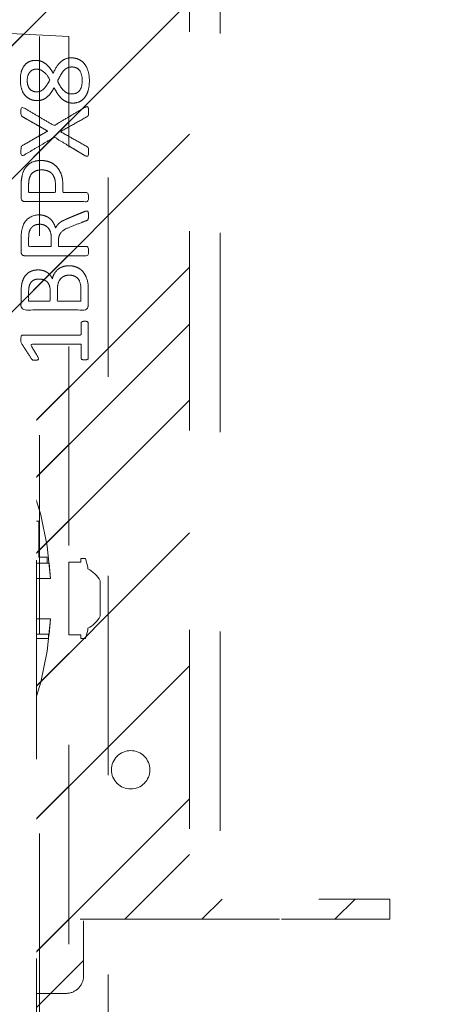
# Model space of a CAD drawing. Header units: inches. Extents: x -490 to -273, y -225 to 16.
# Tile 17 of 67: x -418.47 to -415.62, y 3.95 to 10.54. Entities that reach past the tile are written whole.
import ezdxf

# ---------------------------------------------------------------- set-up
doc = ezdxf.new("R2010")
doc.units = ezdxf.units.IN
doc.header["$LTSCALE"] = 32
doc.header["$MEASUREMENT"] = 0
doc.linetypes.add('Dash Style-1', pattern=[0.083328, 0.041656, -0.041672])
for name, color, linetype, lineweight in [('Black', 7, 'Continuous', 18), ('DashLine', 7, 'Dash Style-1', 13), ('DashLineFill', 7, 'Dash Style-1', 13), ('Drawing', 7, 'Continuous', 18), ('None', 7, 'Continuous', 18), ('SolidLine', 7, 'Continuous', 15), ('Wood_1-H', 7, 'Continuous', 13)]:
    doc.layers.add(name, color=color, linetype=linetype, lineweight=lineweight)
doc.layers.add('Metal_Black', color=7, linetype='Continuous', lineweight=13, true_color=0x4c4c4c)
pattern_1 = [(45, (0, 0), (-1.613, 1.9357), []), (45, (-1.0608, 1.0608), (-0.472346, 0.41676), [])]

# ---------------------------------------------------------------- blocks, each defined once
blk = doc.blocks.new('Group-10')
at = {"layer": 'Metal_Black', "color": 7}
for points, knots in [([(2.3381, 3.6174), (2.3657, 3.6174), (2.4119, 3.597), (2.4433, 3.5564), (2.4599, 3.4992), (2.4599, 3.4291), (2.4451, 3.3737), (2.4156, 3.335), (2.375, 3.3147), (2.327, 3.3147), (2.2919, 3.3295), (2.2624, 3.3553), (2.2366, 3.394), (2.2236, 3.418), (2.2126, 3.3959), (2.1886, 3.3645), (2.1609, 3.3424), (2.1295, 3.3313), (2.0871, 3.3313), (2.0465, 3.3479), (2.0151, 3.383), (1.9985, 3.4346), (1.9985, 3.5048), (2.0151, 3.5546), (2.0428, 3.586), (2.0797, 3.6007), (2.1203, 3.6007), (2.1517, 3.5897), (2.1812, 3.5675), (2.207, 3.5361), (2.2181, 3.514), (2.2513, 3.5915), (2.3178, 3.6174), (2.3381, 3.6174)], [0, 0, 0, 0.040945, 0.08189, 0.122836, 0.163781, 0.200632, 0.237482, 0.274333, 0.311184, 0.338205, 0.365227, 0.392248, 0.419269, 0.419269, 0.443822, 0.468375, 0.492928, 0.51748, 0.549396, 0.581313, 0.613229, 0.645145, 0.677061, 0.708977, 0.740893, 0.772809, 0.799408, 0.826007, 0.852606, 0.879205, 0.879205, 0.969801, 1, 1, 1]), ([(2.1074, 3.5417), (2.0926, 3.5417), (2.0705, 3.5325), (2.0539, 3.5122), (2.0446, 3.4845), (2.0446, 3.4291), (2.0778, 3.3904), (2.1221, 3.3904), (2.1443, 3.3996), (2.1646, 3.4199), (2.1849, 3.4494), (2.196, 3.4697), (2.1775, 3.5048), (2.1332, 3.5417), (2.1074, 3.5417)], [0, 0, 0, 0.064819, 0.129638, 0.194457, 0.259276, 0.388914, 0.518552, 0.583375, 0.648198, 0.71302, 0.777843, 0.777843, 0.888922, 1, 1, 1]), ([(2.3436, 3.5564), (2.327, 3.5564), (2.3012, 3.5454), (2.279, 3.5214), (2.2587, 3.4863), (2.2476, 3.4623), (2.2569, 3.4402), (2.279, 3.407), (2.3012, 3.3867), (2.327, 3.3756), (2.4119, 3.3756), (2.4119, 3.5122), (2.375, 3.5564), (2.3436, 3.5564)], [0, 0, 0, 0.062166, 0.124332, 0.186498, 0.248664, 0.248664, 0.305108, 0.361552, 0.417996, 0.474441, 0.742583, 0.871292, 1, 1, 1]), ([(2.4303, 3.2861), (2.4377, 3.2898), (2.4469, 3.2916), (2.4525, 3.2861), (2.4543, 3.2713), (2.4543, 3.2515), (2.4543, 3.2363), (2.4506, 3.2289), (2.4469, 3.2252), (2.4433, 3.2233), (2.3547, 3.1735), (2.2661, 3.1237), (2.3547, 3.0739), (2.4433, 3.024), (2.4469, 3.0222), (2.4506, 3.0166), (2.4543, 3.0111), (2.4543, 2.9959), (2.4543, 2.976), (2.4516, 2.9567), (2.4377, 2.9594), (2.4303, 2.9631), (2.3279, 3.025), (2.2255, 3.0868), (2.1258, 3.0277), (2.0262, 2.9687), (2.0188, 2.965), (2.005, 2.9622), (2.0022, 2.9816), (2.0022, 3.0056), (2.004, 3.0185), (2.0059, 3.0259), (2.0114, 3.0296), (2.0133, 3.0314), (2.0972, 3.0794), (2.1812, 3.1274), (2.0972, 3.1754), (2.0133, 3.2233), (2.0114, 3.2252), (2.0059, 3.227), (2.004, 3.2344), (2.0022, 3.2455), (2.0022, 3.2676), (2.005, 3.287), (2.0188, 3.2842), (2.0262, 3.2805), (2.1249, 3.2224), (2.2236, 3.1643), (2.327, 3.2252), (2.4303, 3.2861)], [0, 0, 0, 0.005797, 0.011593, 0.01739, 0.023187, 0.027776, 0.031157, 0.034538, 0.03792, 0.03792, 0.121199, 0.121199, 0.204479, 0.204479, 0.20786, 0.211241, 0.214623, 0.219212, 0.225008, 0.236602, 0.242398, 0.242398, 0.326423, 0.326423, 0.407782, 0.407782, 0.413578, 0.425171, 0.430968, 0.435937, 0.440905, 0.445874, 0.450842, 0.450842, 0.634953, 0.634953, 0.819063, 0.819063, 0.824031, 0.829, 0.833968, 0.838937, 0.843905, 0.853843, 0.858811, 0.858811, 0.927786, 0.927786, 1, 1, 1]), ([(2.1351, 2.9306), (2.1701, 2.9306), (2.2236, 2.9085), (2.2605, 2.8679), (2.2827, 2.8088), (2.2827, 2.7414), (2.2827, 2.7165), (2.363, 2.7165), (2.4469, 2.7165), (2.4506, 2.7128), (2.4525, 2.7055), (2.4543, 2.6944), (2.4543, 2.6778), (2.4525, 2.6667), (2.4506, 2.6593), (2.4469, 2.6556), (2.2366, 2.6556), (2.0169, 2.6556), (2.004, 2.6704), (2.004, 2.7276), (2.004, 2.7904), (2.0077, 2.8162), (2.0151, 2.8531), (2.0372, 2.89), (2.0686, 2.9177), (2.1111, 2.9306), (2.1351, 2.9306)], [0, 0, 0, 0.066268, 0.132535, 0.198803, 0.26507, 0.303966, 0.303966, 0.429297, 0.43506, 0.440822, 0.446584, 0.452347, 0.456957, 0.461567, 0.466177, 0.470786, 0.728938, 0.745073, 0.761208, 0.845107, 0.870922, 0.896738, 0.922553, 0.948369, 0.974184, 1, 1, 1]), ([(2.1406, 2.8679), (2.1129, 2.8679), (2.076, 2.8476), (2.0594, 2.818), (2.0539, 2.7867), (2.0539, 2.7433), (2.0539, 2.7165), (2.1434, 2.7165), (2.2329, 2.7165), (2.2329, 2.7433), (2.2329, 2.7959), (2.2199, 2.8328), (2.1941, 2.8568), (2.1609, 2.8679), (2.1406, 2.8679)], [0, 0, 0, 0.053098, 0.106195, 0.159293, 0.212391, 0.297937, 0.297937, 0.584068, 0.584068, 0.669615, 0.752211, 0.834807, 0.917404, 1, 1, 1]), ([(2.4433, 2.5926), (2.4469, 2.5926), (2.4506, 2.5908), (2.4525, 2.5834), (2.4543, 2.5705), (2.4543, 2.552), (2.4525, 2.541), (2.4506, 2.5336), (2.4451, 2.5299), (2.4396, 2.528), (2.387, 2.5077), (2.3344, 2.4874), (2.3159, 2.48), (2.2864, 2.4653), (2.2642, 2.4431), (2.2532, 2.4136), (2.2532, 2.3739), (2.2532, 2.3546), (2.3482, 2.3546), (2.4469, 2.3546), (2.4506, 2.3509), (2.4525, 2.3435), (2.4543, 2.3324), (2.4543, 2.3158), (2.4525, 2.3047), (2.4506, 2.2973), (2.4469, 2.2937), (2.2356, 2.2937), (2.0151, 2.2937), (2.004, 2.3084), (2.004, 2.3638), (2.004, 2.4284), (2.0059, 2.4505), (2.0077, 2.4597), (2.0114, 2.4856), (2.0317, 2.5262), (2.0612, 2.552), (2.1, 2.5668), (2.1443, 2.5668), (2.1812, 2.5539), (2.2089, 2.5317), (2.2273, 2.4985), (2.2347, 2.48), (2.2402, 2.4911), (2.255, 2.5096), (2.2753, 2.5243), (2.303, 2.5373), (2.3196, 2.5446), (2.3685, 2.5649), (2.4174, 2.5852), (2.4303, 2.5908), (2.4414, 2.5926), (2.4433, 2.5926)], [0, 0, 0, 0.004018, 0.008035, 0.012053, 0.01607, 0.020088, 0.024105, 0.028123, 0.03214, 0.03214, 0.070951, 0.070951, 0.084634, 0.098317, 0.112001, 0.125684, 0.138745, 0.138745, 0.202807, 0.205295, 0.207782, 0.21027, 0.212758, 0.214748, 0.216739, 0.218729, 0.220719, 0.332671, 0.339637, 0.346603, 0.391882, 0.407555, 0.423229, 0.423229, 0.466696, 0.510164, 0.553631, 0.597099, 0.640566, 0.684033, 0.727501, 0.770968, 0.770968, 0.798042, 0.825115, 0.852188, 0.879262, 0.879262, 0.958132, 0.958132, 0.979066, 1, 1, 1]), ([(2.1295, 2.504), (2.1018, 2.504), (2.0668, 2.48), (2.0575, 2.4524), (2.0557, 2.4431), (2.0539, 2.421), (2.0539, 2.3795), (2.0539, 2.3546), (2.1295, 2.3546), (2.2052, 2.3546), (2.2052, 2.3832), (2.2052, 2.4358), (2.1941, 2.469), (2.172, 2.493), (2.1443, 2.504), (2.1295, 2.504)], [0, 0, 0, 0.142515, 0.285031, 0.285031, 0.330993, 0.376955, 0.445899, 0.445899, 0.655281, 0.655281, 0.734439, 0.800829, 0.867219, 0.93361, 1, 1, 1]), ([(2.3233, 2.2263), (2.3454, 2.2263), (2.3805, 2.2152), (2.41, 2.1968), (2.4303, 2.1691), (2.4525, 2.1193), (2.4525, 2.0122), (2.4525, 1.9458), (2.4414, 1.931), (2.2283, 1.931), (2.0151, 1.931), (2.004, 1.9458), (2.004, 2.0039), (2.004, 2.0953), (2.0206, 2.1469), (2.0483, 2.1802), (2.0908, 2.1986), (2.1332, 2.1986), (2.1627, 2.1912), (2.1867, 2.1765), (2.207, 2.1525), (2.2126, 2.1396), (2.2163, 2.158), (2.2347, 2.1894), (2.2624, 2.2134), (2.3012, 2.2263), (2.3233, 2.2263)], [0, 0, 0, 0.031455, 0.06291, 0.094366, 0.125821, 0.188731, 0.266159, 0.275837, 0.285516, 0.435531, 0.44521, 0.454888, 0.521427, 0.574659, 0.627891, 0.681123, 0.734355, 0.762747, 0.791139, 0.819531, 0.847924, 0.847924, 0.885943, 0.923962, 0.961981, 1, 1, 1]), ([(2.124, 2.1377), (2.1074, 2.1377), (2.0815, 2.1285), (2.0631, 2.1082), (2.0539, 2.0768), (2.0539, 2.0215), (2.0539, 1.9901), (2.1258, 1.9901), (2.1978, 1.9901), (2.1978, 2.0242), (2.1978, 2.0805), (2.1867, 2.11), (2.1664, 2.1285), (2.1387, 2.1377), (2.124, 2.1377)], [0, 0, 0, 0.074499, 0.148998, 0.223496, 0.297995, 0.395417, 0.395417, 0.61891, 0.61891, 0.724928, 0.793696, 0.862464, 0.931232, 1, 1, 1]), ([(2.327, 2.1636), (2.3067, 2.1636), (2.2772, 2.1506), (2.2569, 2.1266), (2.2458, 2.0897), (2.2458, 2.0261), (2.2458, 1.9901), (2.3242, 1.9901), (2.4027, 1.9901), (2.4027, 2.0334), (2.4027, 2.1174), (2.375, 2.1506), (2.3454, 2.1636), (2.327, 2.1636)], [0, 0, 0, 0.079156, 0.158312, 0.237468, 0.316624, 0.419526, 0.419526, 0.643799, 0.643799, 0.767809, 0.883905, 0.941952, 1, 1, 1]), ([(2.4285, 1.8552), (2.4359, 1.8552), (2.4497, 1.8524), (2.4525, 1.8441), (2.4525, 1.7251), (2.4525, 1.6061), (2.4506, 1.6024), (2.4451, 1.5987), (2.4359, 1.5968), (2.423, 1.5968), (2.4137, 1.5987), (2.4082, 1.6005), (2.4045, 1.6061), (2.4045, 1.655), (2.4045, 1.702), (2.2347, 1.702), (2.0649, 1.702), (2.0908, 1.6587), (2.1166, 1.6153), (2.1184, 1.6097), (2.1203, 1.6005), (2.1166, 1.5968), (2.1055, 1.595), (2.0931, 1.595), (2.0834, 1.595), (2.0778, 1.5968), (2.0742, 1.6005), (2.0723, 1.6042), (2.0391, 1.6559), (2.0059, 1.7076), (2.004, 1.7094), (2.004, 1.7131), (2.0022, 1.7186), (2.0022, 1.7357), (2.0022, 1.7537), (2.0059, 1.7592), (2.0096, 1.7611), (2.208, 1.7611), (2.4045, 1.7611), (2.4045, 1.8017), (2.4045, 1.846), (2.4082, 1.8497), (2.4137, 1.8533), (2.423, 1.8552), (2.4285, 1.8552)], [0, 0, 0, 0.00261, 0.007831, 0.010441, 0.176195, 0.178805, 0.181415, 0.184026, 0.186636, 0.188594, 0.190551, 0.192509, 0.194467, 0.244389, 0.244389, 0.424498, 0.424498, 0.47805, 0.47805, 0.484241, 0.490432, 0.496622, 0.502813, 0.507071, 0.510941, 0.514811, 0.518682, 0.518682, 0.576295, 0.576295, 0.578743, 0.58119, 0.583638, 0.590247, 0.593184, 0.596122, 0.599059, 0.911881, 0.911881, 0.976501, 0.982376, 0.988251, 0.994125, 1, 1, 1])]:
    blk.add_open_spline(points, degree=2, knots=knots, dxfattribs=at)
blk = doc.blocks.new('1BRPX8-Util_Bkt_Lg-F (2D)')
at = {"layer": 'DashLineFill', "linetype": 'Continuous', "lineweight": 13}
h = blk.add_hatch(dxfattribs=at)
h.set_pattern_fill('Steel', color=253, style=0, pattern_type=2)
h.set_pattern_definition(pattern_1)
edge = h.paths.add_edge_path()
edge.add_line((-4.4685, 7.4055), (-3.1299, 7.4055))
edge.add_line((-3.1299, 7.4055), (-3.1299, -2.0118))
edge.add_line((-3.1299, -2.0118), (-4.4685, -2.0118))
edge.add_line((-4.4685, -2.0118), (-4.4685, -2.1457))
edge.add_line((-4.4685, -2.1457), (-2.4213, -2.1457))
edge.add_line((-2.4213, -2.1457), (-2.4213, -2.5236))
edge.add_arc((-2.3031, -2.5236), 0.1181, 180, 270)
edge.add_line((-2.3031, -2.6417), (2.3031, -2.6417))
edge.add_arc((2.3031, -2.5236), 0.1181, 270, 360)
edge.add_line((2.4213, -2.5236), (2.4213, -2.1457))
edge.add_line((2.4213, -2.1457), (4.4685, -2.1457))
edge.add_line((4.4685, -2.1457), (4.4685, -2.0118))
edge.add_line((4.4685, -2.0118), (3.1299, -2.0118))
edge.add_line((3.1299, -2.0118), (3.1299, 7.4055))
edge.add_line((3.1299, 7.4055), (4.4685, 7.4055))
edge.add_line((4.4685, 7.4055), (4.4685, 7.5394))
edge.add_line((4.4685, 7.5394), (2.4213, 7.5394))
edge.add_line((2.4213, 7.5394), (2.4213, 7.9173))
edge.add_arc((2.3031, 7.9173), 0.1181, 0, 90)
edge.add_line((2.3031, 8.0354), (-2.3031, 8.0354))
edge.add_arc((-2.3031, 7.9173), 0.1181, 90, 180)
edge.add_line((-2.4213, 7.9173), (-2.4213, 7.5394))
edge.add_line((-2.4213, 7.5394), (-4.4685, 7.5394))
edge.add_line((-4.4685, 7.5394), (-4.4685, 7.4055))
at = {"layer": 'DashLineFill', "flags": 128}
blk.add_lwpolyline([(-4.4685, 7.4055), (-3.1299, 7.4055), (-3.1299, -2.0118), (-4.4685, -2.0118), (-4.4685, -2.1457), (-2.4213, -2.1457), (-2.4213, -2.5236, 0.414214), (-2.3031, -2.6417), (2.3031, -2.6417, 0.414214), (2.4213, -2.5236), (2.4213, -2.1457), (4.4685, -2.1457), (4.4685, -2.0118), (3.1299, -2.0118), (3.1299, 7.4055), (4.4685, 7.4055), (4.4685, 7.5394), (2.4213, 7.5394), (2.4213, 7.9173, 0.414214), (2.3031, 8.0354), (-2.3031, 8.0354, 0.414214), (-2.4213, 7.9173), (-2.4213, 7.5394), (-4.4685, 7.5394)], format="xyb", close=True, dxfattribs=at)
at = {"layer": 'SolidLine', "flags": 128}
blk.add_lwpolyline([(2.7362, -1.0172), (2.7488, -1.0178), (2.7613, -1.0196), (2.7735, -1.0227), (2.7854, -1.027), (2.7968, -1.0323), (2.8076, -1.0388), (2.8177, -1.0463), (2.8271, -1.0548), (2.8356, -1.0641), (2.8431, -1.0743), (2.8495, -1.0851), (2.8549, -1.0965), (2.8592, -1.1084), (2.8623, -1.1206), (2.8641, -1.1331), (2.8647, -1.1457), (2.8641, -1.1583), (2.8623, -1.1707), (2.8592, -1.183), (2.8549, -1.1948), (2.8495, -1.2062), (2.8431, -1.2171), (2.8356, -1.2272), (2.8271, -1.2365), (2.8177, -1.245), (2.8076, -1.2525), (2.7968, -1.259), (2.7854, -1.2644), (2.7735, -1.2686), (2.7613, -1.2717), (2.7488, -1.2736), (2.7362, -1.2742), (2.7236, -1.2736), (2.7112, -1.2717), (2.6989, -1.2686), (2.687, -1.2644), (2.6756, -1.259), (2.6648, -1.2525), (2.6547, -1.245), (2.6454, -1.2365), (2.6369, -1.2272), (2.6294, -1.2171), (2.6229, -1.2062), (2.6175, -1.1948), (2.6133, -1.183), (2.6102, -1.1707), (2.6083, -1.1583), (2.6077, -1.1457), (2.6083, -1.1331), (2.6102, -1.1206), (2.6133, -1.1084), (2.6175, -1.0965), (2.6229, -1.0851), (2.6294, -1.0743), (2.6369, -1.0641), (2.6454, -1.0548), (2.6547, -1.0463), (2.6648, -1.0388), (2.6756, -1.0323), (2.687, -1.027), (2.6989, -1.0227), (2.7112, -1.0196), (2.7236, -1.0178)], close=True, dxfattribs=at)
at = {"layer": 'Metal_Black', "color": 7}
blk.add_blockref('Group-10', (0, 0), dxfattribs=at)
blk = doc.blocks.new('Slate-LegBrace (2D)')
at = {"layer": 'DashLineFill', "linetype": 'Continuous', "lineweight": 13}
h = blk.add_hatch(dxfattribs=at)
h.set_pattern_fill('Steel', color=253, style=0, pattern_type=2)
h.set_pattern_definition(pattern_1)
edge = h.paths.add_edge_path()
edge.add_line((-2.1996, 0.1352), (-1.3748, 0.1352))
edge.add_arc((0, 0.0136), 1.3801, 5.05459, 174.94541, ccw=False)
edge.add_line((1.3748, 0.1352), (2.1997, 0.1352))
edge.add_arc((0.0001, 0.0171), 2.2028, 3.07313, 176.92687)
h = blk.add_hatch(dxfattribs=at)
h.set_pattern_fill('Steel', color=253, style=0, pattern_type=2)
h.set_pattern_definition(pattern_1)
edge = h.paths.add_edge_path()
edge.add_line((-2.1917, 0.2375), (-1.4637, 0.2375))
edge.add_arc((0.0001, 0.017), 1.4803, 8.56528, 171.43472, ccw=False)
edge.add_line((1.4639, 0.2375), (2.1918, 0.2375))
edge.add_line((2.1918, 0.2375), (2.1997, 0.1352))
edge.add_line((2.1997, 0.1352), (1.3748, 0.1352))
edge.add_arc((0, 0.0136), 1.3801, 5.05459, 174.94541)
edge.add_line((-1.3748, 0.1352), (-2.1996, 0.1352))
edge.add_line((-2.1996, 0.1352), (-2.1917, 0.2375))
h = blk.add_hatch(dxfattribs=at)
h.set_pattern_fill('Steel', color=253, style=0, pattern_type=2)
h.set_pattern_definition(pattern_1)
h.paths.add_polyline_path([(1.4777, -0.2676), (1.4777, -0.2375), (1.672, -0.2375), (1.672, -0.0258), (1.6758, -0.0258), (1.6758, 0.7034), (1.7348, 0.7625), (1.9292, 0.7625), (1.9883, 0.7034), (1.9883, -0.0258), (1.992, -0.0258), (1.992, -0.2375), (2.1863, -0.2375), (2.1863, -0.2676)])
h = blk.add_hatch(dxfattribs=at)
h.set_pattern_fill('Steel', color=253, style=0, pattern_type=2)
h.set_pattern_definition(pattern_1)
h.paths.add_polyline_path([(1.4869, 0.2375), (1.4869, 0.2775), (1.5428, 0.2775), (1.5428, 0.5188), (2.1212, 0.5188), (2.1212, 0.2775), (2.1771, 0.2775), (2.1771, 0.2375)])
h = blk.add_hatch(dxfattribs=at)
h.set_pattern_fill('Steel', color=253, style=0, pattern_type=2)
h.set_pattern_definition(pattern_1)
edge = h.paths.add_edge_path()
edge.add_line((-2.1996, -0.1352), (-1.3748, -0.1352))
edge.add_arc((0, -0.0136), 1.3801, 185.05459, 354.94541)
edge.add_line((1.3748, -0.1352), (2.1997, -0.1352))
edge.add_arc((0.0001, -0.0171), 2.2028, 183.07313, 356.92687, ccw=False)
h = blk.add_hatch(dxfattribs=at)
h.set_pattern_fill('Steel', color=253, style=0, pattern_type=2)
h.set_pattern_definition(pattern_1)
edge = h.paths.add_edge_path()
edge.add_line((2.1917, -0.2375), (1.4637, -0.2375))
edge.add_arc((-0.0001, -0.017), 1.4803, 188.56528, 351.43472, ccw=False)
edge.add_line((-1.4639, -0.2375), (-2.1918, -0.2375))
edge.add_line((-2.1918, -0.2375), (-2.1997, -0.1352))
edge.add_line((-2.1997, -0.1352), (-1.3748, -0.1352))
edge.add_arc((0, -0.0136), 1.3801, 185.05459, 354.94541)
edge.add_line((1.3748, -0.1352), (2.1996, -0.1352))
edge.add_line((2.1996, -0.1352), (2.1917, -0.2375))
at = {"layer": 'DashLineFill', "flags": 128}
for points in [[(-2.1996, 0.1352), (-1.3748, 0.1352, -0.915455), (1.3748, 0.1352), (2.1997, 0.1352, 0.947752)], [(-2.1917, 0.2375), (-1.4637, 0.2375, -0.860663), (1.4639, 0.2375), (2.1918, 0.2375), (2.1997, 0.1352), (1.3748, 0.1352, 0.915455), (-1.3748, 0.1352), (-2.1996, 0.1352)], [(2.1917, -0.2375), (1.4637, -0.2375, -0.860663), (-1.4639, -0.2375), (-2.1918, -0.2375), (-2.1997, -0.1352), (-1.3748, -0.1352, 0.915455), (1.3748, -0.1352), (2.1996, -0.1352)], [(-2.1996, -0.1352), (-1.3748, -0.1352, 0.915455), (1.3748, -0.1352), (2.1997, -0.1352, -0.947752)]]:
    blk.add_lwpolyline(points, format="xyb", close=True, dxfattribs=at)
for points in [[(1.4777, -0.2676), (1.4777, -0.2375), (1.672, -0.2375), (1.672, -0.0258), (1.6758, -0.0258), (1.6758, 0.7034), (1.7348, 0.7625), (1.9292, 0.7625), (1.9883, 0.7034), (1.9883, -0.0258), (1.992, -0.0258), (1.992, -0.2375), (2.1863, -0.2375), (2.1863, -0.2676)], [(1.4869, 0.2375), (1.4869, 0.2775), (1.5428, 0.2775), (1.5428, 0.5188), (2.1212, 0.5188), (2.1212, 0.2775), (2.1771, 0.2775), (2.1771, 0.2375)]]:
    blk.add_lwpolyline(points, close=True, dxfattribs=at)
blk = doc.blocks.new('Group-12')
at = {"layer": 'DashLine', "flags": 128}
blk.add_lwpolyline([(0.748, -10.4528), (16.4567, -10.4528), (16.4567, -11.2008), (0.748, -11.2008)], close=True, dxfattribs=at)
at = {"layer": 'Wood_1-H', "color": 7}
for name in ['1BRPX8-Util_Bkt_Lg-F (2D)', 'Slate-LegBrace (2D)']:
    blk.add_blockref(name, (9.0157, -8.3071), dxfattribs=at)
blk = doc.blocks.new('Group-13')
at = {"layer": 'None'}
blk.add_blockref('Group-12', (0, 0), dxfattribs=at)
blk = doc.blocks.new('SL Utility Cabinet (2D)')
at = {"layer": 'None'}
blk.add_blockref('Group-13', (0, 0), dxfattribs=at)
at = {"layer": 'Drawing', "color": 0, "flags": 1}
for tag in ['Tag', 'Catalog', 'Option1', 'Option2', 'Option3', 'Option4', 'Option5', 'Option6', 'Option7', 'Option8', 'Option9', 'Option10', 'Option11', 'Option12', 'Custom', 'FinishGroup', 'Discount', 'Item2', 'Item3', 'Item6', 'Item8', 'Item9', 'Item10', 'Item12', 'Item13', 'Item16', 'Item18', 'Item19', 'Item20', 'Item21', 'Item22', 'Item23', 'Item24', 'Item25', 'Item1', 'Item4', 'Item5', 'Item7', 'Item11', 'Item14', 'Item15', 'Item17']:
    blk.add_attdef(tag, (-70.0249, 10.9079), '', height=0.00709, dxfattribs=at)
blk = doc.blocks.new('Group-31')
at = {"layer": 'DashLineFill', "linetype": 'Continuous', "lineweight": 13}
h = blk.add_hatch(dxfattribs=at)
h.set_pattern_fill('Steel', color=253, style=0, pattern_type=2)
h.set_pattern_definition(pattern_1)
h.paths.add_polyline_path([(-2.0669, 1.3976), (2.0669, 1.3976), (2.0669, 0.1378), (2.1063, 0.1378), (2.1063, -0.1378), (2.0669, -0.1378), (2.0669, -5.2756), (2.1063, -5.2756), (2.1063, -5.5512), (2.0669, -5.5512), (2.0669, -5.8268), (-2.0669, -5.8268), (-2.0669, -5.5512), (-2.1063, -5.5512), (-2.1063, -5.2756), (-2.0669, -5.2756), (-2.0669, -0.1378), (-2.1063, -0.1378), (-2.1063, 0.1378), (-2.0669, 0.1378)])
at = {"layer": 'DashLineFill', "flags": 128}
blk.add_lwpolyline([(-2.0669, 1.3976), (2.0669, 1.3976), (2.0669, 0.1378), (2.1063, 0.1378), (2.1063, -0.1378), (2.0669, -0.1378), (2.0669, -5.2756), (2.1063, -5.2756), (2.1063, -5.5512), (2.0669, -5.5512), (2.0669, -5.8268), (-2.0669, -5.8268), (-2.0669, -5.5512), (-2.1063, -5.5512), (-2.1063, -5.2756), (-2.0669, -5.2756), (-2.0669, -0.1378), (-2.1063, -0.1378), (-2.1063, 0.1378), (-2.0669, 0.1378)], close=True, dxfattribs=at)
blk = doc.blocks.new('TL14_upper_leg (2D)')
at = {"layer": 'SolidLine', "flags": 128}
blk.add_lwpolyline([(2.3228, 0.2437), (2.4016, 0.2437), (2.4016, 0.2677), (2.4341, 0.2677), (2.4493, 0.2108), (2.4493, 0.1992, -0.157975), (2.5315, 0.1181), (2.5315, -0.1181, -0.156027), (2.4493, -0.1991), (2.4493, -0.2108), (2.4341, -0.2677), (2.4016, -0.2677), (2.4016, -0.2437), (2.3228, -0.2437)], format="xyb", close=True, dxfattribs=at)
at = {"layer": 'DashLine', "color": 7}
blk.add_blockref('Group-31', (0, 0), dxfattribs=at)
blk = doc.blocks.new('1BRPT9-Bracket (2D)')
at = {"layer": 'DashLineFill', "linetype": 'Continuous', "lineweight": 13}
h = blk.add_hatch(dxfattribs=at)
h.set_pattern_fill('Steel', color=253, style=0, pattern_type=2)
h.set_pattern_definition(pattern_1)
edge = h.paths.add_edge_path()
edge.add_arc((1.6779, -8.4882), 0.252, 270, 360)
edge.add_line((1.9299, -8.4882), (1.9299, -7.4803))
edge.add_line((1.9299, -7.4803), (2.3236, -7.4803))
edge.add_line((2.3236, -7.4803), (2.3236, 7.4611))
edge.add_line((2.3236, 7.4611), (1.9299, 7.4803))
edge.add_line((1.9299, 7.4803), (1.9299, 8.4882))
edge.add_arc((1.6779, 8.4882), 0.252, 360, 450)
edge.add_line((1.6779, 8.7402), (-2.3221, 8.7402))
edge.add_line((-2.3221, 8.7402), (-2.3221, -8.7402))
edge.add_line((-2.3221, -8.7402), (1.6779, -8.7402))
at = {"layer": 'DashLineFill'}
blk.add_line((2.1268, 7.4611), (2.1268, -7.4803), dxfattribs=at)
at = {"layer": 'DashLineFill', "flags": 128}
blk.add_lwpolyline([(1.6779, -8.7402, 0.414214), (1.9299, -8.4882), (1.9299, -7.4803), (2.3236, -7.4803), (2.3236, 7.4611), (1.9299, 7.4803), (1.9299, 8.4882, 0.414214), (1.6779, 8.7402), (-2.3221, 8.7402), (-2.3221, -8.7402)], format="xyb", close=True, dxfattribs=at)
blk = doc.blocks.new('SlateLegLocator-R2')
at = {"color": 255, "linetype": 'Dash Style-1', "lineweight": 5}
blk.add_wipeout([(-2.1063, 1.378), (2.1063, 1.378), (2.1063, -5.8071), (-2.1063, -5.8071)], dxfattribs=at).dxf.layer = 'Black'
at = {"layer": 'Black', "linetype": 'Dash Style-1', "lineweight": 5, "flags": 128}
blk.add_lwpolyline([(-2.1063, 1.378), (2.1063, 1.378), (2.1063, -5.8071), (-2.1063, -5.8071)], close=True, dxfattribs=at)
blk = doc.blocks.new('Group-60')
at = {"layer": 'None', "color": 7}
for name, p in [('1BRPT9-Bracket (2D)', (-74.9606, -12.0079)), ('TL14_upper_leg (2D)', (-74.9606, -8.3071))]:
    blk.add_blockref(name, p, dxfattribs=at)
blk.add_blockref('SlateLegLocator-R2', (-74.9606, -8.3071), dxfattribs=at)
blk = doc.blocks.new('Group-67')
at = {"layer": 'None'}
blk.add_blockref('Group-60', (0, 0), dxfattribs=at)
blk = doc.blocks.new('SL L Desk (2D)')
at = {"layer": 'None'}
blk.add_blockref('Group-67', (0, 0), dxfattribs=at)
at = {"layer": 'Drawing', "color": 0, "flags": 1}
for tag in ['Tag', 'Catalog', 'Option1', 'Option2', 'Option3', 'Option4', 'Option5', 'Option6', 'Option7', 'Option8', 'Option9', 'Option10', 'Option11', 'Option12', 'Custom', 'FinishGroup', 'Discount', 'Item2', 'Item3', 'Item6', 'Item8', 'Item9', 'Item10', 'Item12', 'Item13', 'Item16', 'Item18', 'Item19', 'Item20', 'Item21', 'Item22', 'Item23', 'Item24', 'Item25', 'Item1', 'Item4', 'Item5', 'Item7', 'Item11', 'Item14', 'Item15', 'Item17']:
    blk.add_attdef(tag, (-68.9226, -44.6132), '', height=0.00709, dxfattribs=at)
blk = doc.blocks.new('Group-114')
at = {"layer": 'DashLine', "flags": 128}
blk.add_lwpolyline([(47.6168, -13.2756), (48.3648, -13.2756), (48.3648, -24.6339), (47.6168, -24.6339)], close=True, dxfattribs=at)
blk = doc.blocks.new('Group-115')
at = {"layer": 'None'}
blk.add_blockref('Group-114', (0, 0), dxfattribs=at)
blk = doc.blocks.new('SL Overhead (2D)')
at = {"layer": 'None'}
blk.add_blockref('Group-115', (0, 0), dxfattribs=at)
at = {"layer": 'Drawing', "color": 0, "flags": 1}
for tag in ['Tag', 'Catalog', 'Option1', 'Option2', 'Option3', 'Option4', 'Option5', 'Option6', 'Option7', 'Option8', 'Option9', 'Option10', 'Option11', 'Option12', 'Custom', 'FinishGroup', 'Discount', 'Item2', 'Item3', 'Item6', 'Item8', 'Item9', 'Item10', 'Item12', 'Item13', 'Item16', 'Item18', 'Item19', 'Item20', 'Item21', 'Item22', 'Item23', 'Item24', 'Item25', 'Item1', 'Item4', 'Item5', 'Item7', 'Item11', 'Item14', 'Item15', 'Item17']:
    blk.add_attdef(tag, (-106.0308, -142.0265), '', height=0.00709, dxfattribs=at)

msp = doc.modelspace()

# ---------------------------------------------------------------- block references
at = {"layer": 'Drawing'}
msp.add_blockref('SL Utility Cabinet (2D)', (-429.4843, 14.9764), dxfattribs=at)

# ---------------------------------------------------------------- next in the draw order: block references
msp.add_blockref('SL L Desk (2D)', (-345.5079, 14.9764), dxfattribs=at)

# ---------------------------------------------------------------- next in the draw order: block references
msp.add_blockref('SL Overhead (2D)', (-465.5, 26.9764), dxfattribs=at)

doc.saveas('drawing.dxf')
